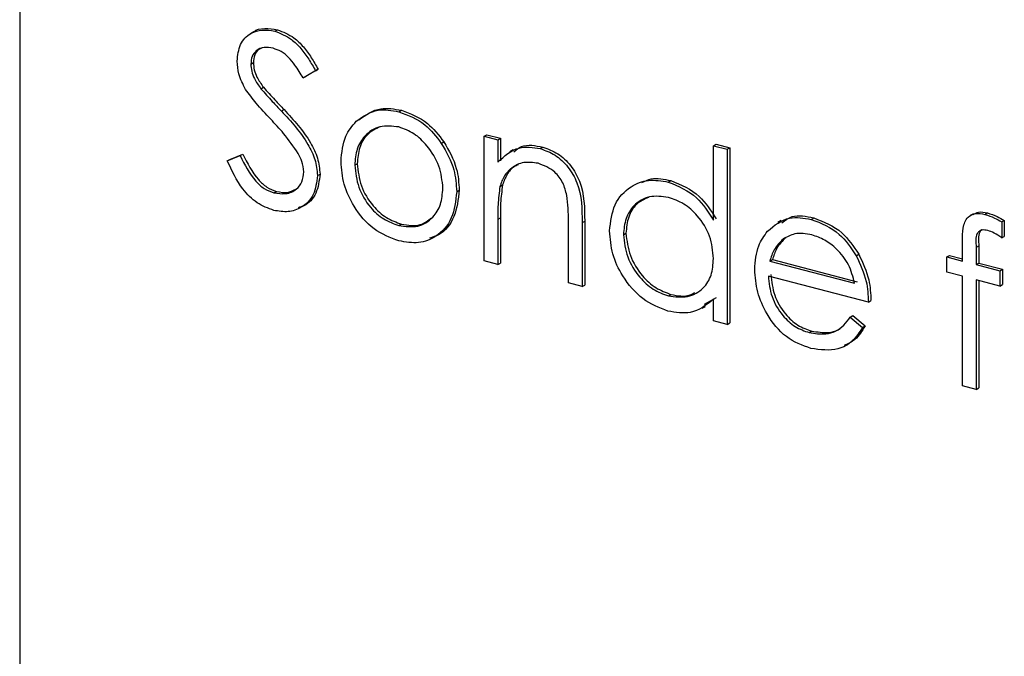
# Model space of a CAD drawing. Header units: millimetres. Extents: x 0 to 2100, y 0 to 1485.
# Tile 31 of 39: x 1691.47 to 1702.13, y 1171.62 to 1178.51. Entities that reach past the tile are written whole.
import ezdxf

# ---------------------------------------------------------------- set-up
doc = ezdxf.new("R2010")
doc.units = ezdxf.units.MM
doc.header["$LTSCALE"] = 5

msp = doc.modelspace()

# ---------------------------------------------------------------- linework, layer by layer
at = {"color": 7, "linetype": 'Continuous', "lineweight": 25}
for p, q in [((1691.475, 1196.667), (1691.474, 1151.426)), ((1694.005, 1178.376), (1693.97, 1178.356)), ((1694.233, 1178.385), (1694.261, 1178.4)), ((1693.974, 1178.029), (1694.002, 1178.045)), ((1694.674, 1177.957), (1694.54, 1177.878)), ((1694.702, 1177.973), (1694.568, 1177.894)), ((1694.674, 1177.957), (1694.702, 1177.973)), ((1694.54, 1177.878), (1694.568, 1177.894)), ((1694.083, 1177.762), (1694.111, 1177.778)), ((1695.576, 1177.513), (1695.604, 1177.529)), ((1696.498, 1177.249), (1696.526, 1177.265)), ((1696.498, 1177.249), (1696.646, 1177.21)), ((1696.498, 1175.9), (1696.498, 1177.249)), ((1696.526, 1177.265), (1696.675, 1177.226)), ((1696.646, 1177.21), (1696.675, 1177.226)), ((1696.646, 1177.21), (1696.646, 1176.967)), ((1696.675, 1177.226), (1696.675, 1176.983)), ((1696.035, 1177.171), (1696.063, 1177.187)), ((1696.811, 1177.101), (1696.776, 1177.081)), ((1697.106, 1177.114), (1697.134, 1177.13)), ((1698.979, 1177.146), (1699.008, 1177.162)), ((1698.979, 1176.34), (1698.979, 1177.146)), ((1698.979, 1177.146), (1699.128, 1177.107)), ((1699.008, 1177.162), (1699.156, 1177.123)), ((1699.128, 1177.107), (1699.156, 1177.123)), ((1699.128, 1177.107), (1699.128, 1175.213)), ((1699.156, 1177.123), (1699.156, 1175.229)), ((1693.72, 1176.981), (1693.859, 1177.038)), ((1693.72, 1176.981), (1693.748, 1176.997)), ((1693.748, 1176.997), (1693.888, 1177.054)), ((1693.859, 1177.038), (1693.888, 1177.054)), ((1695.098, 1176.935), (1695.126, 1176.951)), ((1694.695, 1176.822), (1694.723, 1176.838)), ((1698.49, 1176.753), (1698.518, 1176.769)), ((1696.201, 1176.648), (1696.229, 1176.664)), ((1696.669, 1176.705), (1696.697, 1176.721)), ((1694.223, 1176.635), (1694.251, 1176.651)), ((1696.646, 1176.349), (1696.646, 1175.861)), ((1696.674, 1176.365), (1696.674, 1175.877)), ((1700.037, 1176.349), (1700.065, 1176.365)), ((1701.791, 1176.409), (1701.756, 1176.389)), ((1701.916, 1176.403), (1701.944, 1176.419)), ((1695.575, 1176.282), (1695.603, 1176.298)), ((1697.41, 1175.661), (1697.41, 1176.296)), ((1697.558, 1176.312), (1697.558, 1175.623)), ((1697.586, 1176.328), (1697.586, 1175.639)), ((1699.711, 1176.336), (1699.676, 1176.316)), ((1702.097, 1176.321), (1702.125, 1176.337)), ((1702.097, 1176.321), (1702.097, 1176.149)), ((1702.125, 1176.337), (1702.125, 1176.164)), ((1698.004, 1176.183), (1698.032, 1176.199)), ((1699.733, 1176.136), (1699.761, 1176.152)), ((1702.097, 1176.149), (1702.125, 1176.164)), ((1701.673, 1175.898), (1701.673, 1176.114)), ((1701.822, 1176.046), (1701.822, 1175.859)), ((1701.85, 1176.062), (1701.85, 1175.875)), ((1699.589, 1175.898), (1699.617, 1175.914)), ((1699.617, 1175.914), (1700.535, 1175.674)), ((1700.523, 1175.956), (1700.551, 1175.972)), ((1701.503, 1175.943), (1701.531, 1175.958)), ((1701.503, 1175.777), (1701.503, 1175.943)), ((1701.503, 1175.943), (1701.673, 1175.898)), ((1701.531, 1175.958), (1701.673, 1175.922)), ((1696.646, 1175.861), (1696.498, 1175.9)), ((1696.646, 1175.861), (1696.674, 1175.877)), ((1699.589, 1175.898), (1700.506, 1175.658)), ((1701.822, 1175.859), (1701.85, 1175.875)), ((1701.822, 1175.859), (1702.076, 1175.793)), ((1701.85, 1175.875), (1702.104, 1175.809)), ((1702.076, 1175.793), (1702.104, 1175.809)), ((1702.104, 1175.809), (1702.104, 1175.643)), ((1700.655, 1175.454), (1699.573, 1175.736)), ((1701.673, 1175.733), (1701.503, 1175.777)), ((1701.673, 1174.549), (1701.673, 1175.733)), ((1702.076, 1175.793), (1702.076, 1175.627)), ((1697.558, 1175.623), (1697.41, 1175.661)), ((1697.558, 1175.623), (1697.586, 1175.639)), ((1701.822, 1175.694), (1701.821, 1174.51)), ((1702.076, 1175.627), (1701.822, 1175.694)), ((1701.85, 1175.686), (1701.849, 1174.526)), ((1702.076, 1175.627), (1702.104, 1175.643)), ((1698.491, 1175.521), (1698.519, 1175.537)), ((1699.007, 1175.501), (1698.878, 1175.427)), ((1698.979, 1175.252), (1698.979, 1175.485)), ((1698.858, 1175.388), (1698.894, 1175.408)), ((1700.655, 1175.454), (1700.683, 1175.47)), ((1700.459, 1175.292), (1700.487, 1175.308)), ((1700.459, 1175.292), (1700.591, 1175.18)), ((1700.487, 1175.308), (1700.619, 1175.196)), ((1699.128, 1175.213), (1698.979, 1175.252)), ((1699.128, 1175.213), (1699.156, 1175.229)), ((1700.591, 1175.18), (1700.619, 1175.196)), ((1700.014, 1175.124), (1700.042, 1175.14)), ((1701.821, 1174.51), (1701.673, 1174.549)), ((1701.821, 1174.51), (1701.849, 1174.526))]:
    msp.add_line(p, q, dxfattribs=at)
at = {"color": 8, "linetype": 'Continuous', "lineweight": 18}
for p, q in [((1694.305, 1177.52), (1694.334, 1177.536)), ((1696.646, 1176.349), (1696.674, 1176.365)), ((1697.558, 1176.312), (1697.586, 1176.328)), ((1701.822, 1176.046), (1701.85, 1176.062))]:
    msp.add_line(p, q, dxfattribs=at)
at = {"color": 7, "linetype": 'Continuous', "lineweight": 25}
for points, knots in [([(1693.826, 1178.06), (1693.833, 1178.124), (1693.847, 1178.251), (1693.96, 1178.364), (1694.095, 1178.407), (1694.187, 1178.392), (1694.233, 1178.385)], [0, 0, 0, 0, 0.279553, 0.558798, 0.779378, 1, 1, 1, 1]), ([(1694.002, 1178.373), (1694.002, 1178.374), (1694.032, 1178.406), (1694.127, 1178.419), (1694.216, 1178.407), (1694.261, 1178.4)], [0, 0, 0, 0, 0.009469, 0.504686, 1, 1, 1, 1]), ([(1694.233, 1178.385), (1694.295, 1178.36), (1694.397, 1178.32), (1694.518, 1178.2), (1694.602, 1178.083), (1694.65, 1177.999), (1694.674, 1177.957)], [0, 0, 0, 0, 0.338729, 0.558835, 0.779344, 1, 1, 1, 1]), ([(1694.261, 1178.4), (1694.323, 1178.376), (1694.425, 1178.336), (1694.546, 1178.216), (1694.63, 1178.099), (1694.678, 1178.015), (1694.702, 1177.973)], [0, 0, 0, 0, 0.338729, 0.558835, 0.779344, 1, 1, 1, 1]), ([(1694.217, 1178.199), (1694.183, 1178.205), (1694.116, 1178.217), (1694.035, 1178.181), (1693.982, 1178.115), (1693.977, 1178.058), (1693.974, 1178.029)], [0, 0, 0, 0, 0.280274, 0.559931, 0.77992, 1, 1, 1, 1]), ([(1694.089, 1178.199), (1694.08, 1178.195), (1694.047, 1178.184), (1694.011, 1178.13), (1694.005, 1178.073), (1694.002, 1178.045)], [0, 0, 0, 0, 0.169136, 0.584482, 1, 1, 1, 1]), ([(1694.54, 1177.878), (1694.511, 1177.926), (1694.464, 1178.003), (1694.386, 1178.102), (1694.305, 1178.169), (1694.246, 1178.189), (1694.217, 1178.199)], [0, 0, 0, 0, 0.3404085, 0.560482, 0.7801798, 1, 1, 1, 1]), ([(1693.918, 1177.755), (1693.889, 1177.81), (1693.837, 1177.909), (1693.829, 1178.014), (1693.826, 1178.06)], [0, 0, 0, 0, 0.55984, 1, 1, 1, 1]), ([(1694.002, 1178.045), (1694.004, 1178.019), (1694.008, 1177.966), (1694.044, 1177.872), (1694.086, 1177.813), (1694.111, 1177.778)], [0, 0, 0, 0, 0.2799464, 0.5597741, 1, 1, 1, 1]), ([(1693.974, 1178.029), (1693.976, 1178.003), (1693.98, 1177.95), (1694.016, 1177.856), (1694.058, 1177.798), (1694.083, 1177.762)], [0, 0, 0, 0, 0.2799464, 0.5597741, 1, 1, 1, 1]), ([(1694.189, 1177.433), (1694.135, 1177.489), (1694.039, 1177.59), (1693.955, 1177.705), (1693.918, 1177.755)], [0, 0, 0, 0, 0.560413, 1, 1, 1, 1]), ([(1694.083, 1177.762), (1694.124, 1177.716), (1694.197, 1177.634), (1694.272, 1177.555), (1694.305, 1177.52)], [0, 0, 0, 0, 0.5599058, 1, 1, 1, 1]), ([(1694.111, 1177.778), (1694.152, 1177.732), (1694.225, 1177.65), (1694.3, 1177.571), (1694.334, 1177.536)], [0, 0, 0, 0, 0.5599058, 1, 1, 1, 1]), ([(1694.305, 1177.52), (1694.409, 1177.407), (1694.554, 1177.25), (1694.677, 1176.996), (1694.689, 1176.88), (1694.695, 1176.822)], [0, 0, 0, 0, 0.560115, 0.780284, 1, 1, 1, 1]), ([(1694.334, 1177.536), (1694.437, 1177.423), (1694.582, 1177.266), (1694.705, 1177.012), (1694.717, 1176.896), (1694.723, 1176.838)], [0, 0, 0, 0, 0.560115, 0.780284, 1, 1, 1, 1]), ([(1695.115, 1177.41), (1695.19, 1177.463), (1695.324, 1177.557), (1695.499, 1177.527), (1695.576, 1177.513)], [0, 0, 0, 0, 0.5588803, 1, 1, 1, 1]), ([(1695.143, 1177.426), (1695.218, 1177.479), (1695.352, 1177.573), (1695.527, 1177.543), (1695.604, 1177.529)], [0, 0, 0, 0, 0.5588803, 1, 1, 1, 1]), ([(1695.576, 1177.513), (1695.674, 1177.476), (1695.85, 1177.41), (1695.979, 1177.244), (1696.035, 1177.171)], [0, 0, 0, 0, 0.5591815, 1, 1, 1, 1]), ([(1695.604, 1177.529), (1695.702, 1177.492), (1695.878, 1177.426), (1696.007, 1177.26), (1696.063, 1177.187)], [0, 0, 0, 0, 0.5591815, 1, 1, 1, 1]), ([(1694.487, 1177.061), (1694.436, 1177.135), (1694.345, 1177.267), (1694.237, 1177.382), (1694.189, 1177.433)], [0, 0, 0, 0, 0.5594958, 1, 1, 1, 1]), ([(1694.95, 1176.975), (1694.958, 1177.072), (1694.974, 1177.245), (1695.072, 1177.36), (1695.115, 1177.41)], [0, 0, 0, 0, 0.559285, 1, 1, 1, 1]), ([(1695.575, 1177.348), (1695.505, 1177.356), (1695.363, 1177.374), (1695.209, 1177.267), (1695.113, 1177.117), (1695.103, 1176.996), (1695.098, 1176.935)], [0, 0, 0, 0, 0.2794842, 0.5592561, 0.7795472, 1, 1, 1, 1]), ([(1695.374, 1177.351), (1695.325, 1177.327), (1695.229, 1177.28), (1695.141, 1177.132), (1695.131, 1177.011), (1695.126, 1176.951)], [0, 0, 0, 0, 0.349847, 0.674804, 1, 1, 1, 1]), ([(1696.053, 1176.686), (1696.044, 1176.767), (1696.028, 1176.929), (1695.897, 1177.137), (1695.742, 1177.287), (1695.631, 1177.328), (1695.575, 1177.348)], [0, 0, 0, 0, 0.2795862, 0.5593981, 0.7796526, 1, 1, 1, 1]), ([(1696.035, 1177.171), (1696.089, 1177.077), (1696.184, 1176.908), (1696.196, 1176.728), (1696.201, 1176.648)], [0, 0, 0, 0, 0.559216, 1, 1, 1, 1]), ([(1696.063, 1177.187), (1696.117, 1177.093), (1696.212, 1176.924), (1696.224, 1176.743), (1696.229, 1176.664)], [0, 0, 0, 0, 0.559216, 1, 1, 1, 1]), ([(1696.646, 1176.967), (1696.717, 1177.033), (1696.843, 1177.152), (1697.026, 1177.126), (1697.106, 1177.114)], [0, 0, 0, 0, 0.559141, 1, 1, 1, 1]), ([(1696.819, 1177.08), (1696.846, 1177.102), (1696.931, 1177.171), (1697.052, 1177.147), (1697.134, 1177.13)], [0, 0, 0, 0, 0.318339, 1, 1, 1, 1]), ([(1697.106, 1177.114), (1697.161, 1177.094), (1697.269, 1177.056), (1697.411, 1176.921), (1697.556, 1176.668), (1697.557, 1176.459), (1697.558, 1176.312)], [0, 0, 0, 0, 0.187021, 0.37389, 0.56061, 1, 1, 1, 1]), ([(1697.134, 1177.13), (1697.189, 1177.11), (1697.297, 1177.071), (1697.439, 1176.937), (1697.584, 1176.684), (1697.585, 1176.475), (1697.586, 1176.328)], [0, 0, 0, 0, 0.187021, 0.37389, 0.56061, 1, 1, 1, 1]), ([(1694.223, 1176.446), (1694.161, 1176.469), (1694.039, 1176.514), (1693.85, 1176.703), (1693.769, 1176.875), (1693.72, 1176.981)], [0, 0, 0, 0, 0.2798798, 0.5596658, 1, 1, 1, 1]), ([(1693.859, 1177.038), (1693.909, 1176.941), (1693.977, 1176.805), (1694.117, 1176.675), (1694.188, 1176.649), (1694.223, 1176.635)], [0, 0, 0, 0, 0.559321, 0.779782, 1, 1, 1, 1]), ([(1693.888, 1177.054), (1693.937, 1176.957), (1694.005, 1176.821), (1694.145, 1176.691), (1694.216, 1176.665), (1694.251, 1176.651)], [0, 0, 0, 0, 0.559321, 0.779782, 1, 1, 1, 1]), ([(1694.547, 1176.864), (1694.543, 1176.902), (1694.535, 1176.969), (1694.502, 1177.033), (1694.487, 1177.061)], [0, 0, 0, 0, 0.55899, 1, 1, 1, 1]), ([(1695.576, 1176.116), (1695.483, 1176.151), (1695.298, 1176.22), (1695.094, 1176.465), (1694.97, 1176.727), (1694.956, 1176.892), (1694.95, 1176.975)], [0, 0, 0, 0, 0.279776, 0.559179, 0.779592, 1, 1, 1, 1]), ([(1695.098, 1176.935), (1695.107, 1176.854), (1695.125, 1176.694), (1695.251, 1176.484), (1695.41, 1176.342), (1695.52, 1176.302), (1695.575, 1176.282)], [0, 0, 0, 0, 0.279618, 0.559167, 0.779512, 1, 1, 1, 1]), ([(1695.126, 1176.951), (1695.135, 1176.87), (1695.153, 1176.71), (1695.279, 1176.5), (1695.438, 1176.358), (1695.548, 1176.318), (1695.603, 1176.298)], [0, 0, 0, 0, 0.279618, 0.559167, 0.779512, 1, 1, 1, 1]), ([(1697.081, 1176.955), (1697.028, 1176.962), (1696.923, 1176.978), (1696.8, 1176.915), (1696.711, 1176.824), (1696.683, 1176.745), (1696.669, 1176.705)], [0, 0, 0, 0, 0.279553, 0.559373, 0.779703, 1, 1, 1, 1]), ([(1696.865, 1176.938), (1696.851, 1176.932), (1696.802, 1176.912), (1696.74, 1176.838), (1696.712, 1176.76), (1696.697, 1176.721)], [0, 0, 0, 0, 0.16576, 0.582911, 1, 1, 1, 1]), ([(1697.392, 1176.608), (1697.381, 1176.654), (1697.357, 1176.746), (1697.249, 1176.892), (1697.145, 1176.931), (1697.081, 1176.955)], [0, 0, 0, 0, 0.281192, 0.561331, 1, 1, 1, 1]), ([(1694.223, 1176.635), (1694.267, 1176.629), (1694.356, 1176.616), (1694.465, 1176.662), (1694.534, 1176.75), (1694.542, 1176.826), (1694.547, 1176.864)], [0, 0, 0, 0, 0.280276, 0.560148, 0.780153, 1, 1, 1, 1]), ([(1694.695, 1176.822), (1694.686, 1176.749), (1694.667, 1176.603), (1694.535, 1176.477), (1694.382, 1176.419), (1694.276, 1176.437), (1694.223, 1176.446)], [0, 0, 0, 0, 0.279183, 0.559085, 0.779446, 1, 1, 1, 1]), ([(1694.723, 1176.838), (1694.714, 1176.766), (1694.694, 1176.622), (1694.588, 1176.504), (1694.507, 1176.481), (1694.486, 1176.475)], [0, 0, 0, 0, 0.426733, 0.854566, 1, 1, 1, 1]), ([(1697.855, 1176.224), (1697.867, 1176.324), (1697.89, 1176.525), (1698.065, 1176.704), (1698.272, 1176.789), (1698.417, 1176.765), (1698.49, 1176.753)], [0, 0, 0, 0, 0.279413, 0.559191, 0.779548, 1, 1, 1, 1]), ([(1698.205, 1176.749), (1698.237, 1176.764), (1698.331, 1176.807), (1698.444, 1176.784), (1698.518, 1176.769)], [0, 0, 0, 0, 0.346242, 1, 1, 1, 1]), ([(1698.518, 1176.769), (1698.628, 1176.723), (1698.823, 1176.642), (1698.951, 1176.444), (1699.007, 1176.356)], [0, 0, 0, 0, 0.558426, 1, 1, 1, 1]), ([(1694.251, 1176.651), (1694.296, 1176.643), (1694.373, 1176.629), (1694.436, 1176.663), (1694.461, 1176.677)], [0, 0, 0, 0, 0.585314, 1, 1, 1, 1]), ([(1695.575, 1176.282), (1695.645, 1176.273), (1695.786, 1176.254), (1695.944, 1176.354), (1696.036, 1176.506), (1696.047, 1176.626), (1696.053, 1176.686)], [0, 0, 0, 0, 0.279745, 0.559113, 0.779606, 1, 1, 1, 1]), ([(1696.229, 1176.664), (1696.217, 1176.566), (1696.194, 1176.369), (1696.056, 1176.192), (1695.941, 1176.157), (1695.908, 1176.147)], [0, 0, 0, 0, 0.4158717, 0.8322474, 1, 1, 1, 1]), ([(1696.669, 1176.705), (1696.661, 1176.64), (1696.646, 1176.523), (1696.646, 1176.402), (1696.646, 1176.349)], [0, 0, 0, 0, 0.559658, 1, 1, 1, 1]), ([(1696.697, 1176.721), (1696.689, 1176.656), (1696.674, 1176.539), (1696.674, 1176.418), (1696.674, 1176.365)], [0, 0, 0, 0, 0.559658, 1, 1, 1, 1]), ([(1698.49, 1176.753), (1698.6, 1176.707), (1698.795, 1176.627), (1698.923, 1176.428), (1698.979, 1176.34)], [0, 0, 0, 0, 0.558426, 1, 1, 1, 1]), ([(1696.201, 1176.648), (1696.19, 1176.548), (1696.167, 1176.349), (1696, 1176.162), (1695.793, 1176.078), (1695.649, 1176.104), (1695.576, 1176.116)], [0, 0, 0, 0, 0.279521, 0.559381, 0.779507, 1, 1, 1, 1]), ([(1697.41, 1176.296), (1697.41, 1176.354), (1697.411, 1176.456), (1697.398, 1176.562), (1697.392, 1176.608)], [0, 0, 0, 0, 0.5602545, 1, 1, 1, 1]), ([(1698.492, 1176.586), (1698.421, 1176.596), (1698.28, 1176.614), (1698.119, 1176.516), (1698.022, 1176.364), (1698.01, 1176.244), (1698.004, 1176.183)], [0, 0, 0, 0, 0.279767, 0.559291, 0.779719, 1, 1, 1, 1]), ([(1698.275, 1176.585), (1698.229, 1176.565), (1698.136, 1176.524), (1698.051, 1176.379), (1698.038, 1176.259), (1698.032, 1176.199)], [0, 0, 0, 0, 0.328012, 0.664119, 1, 1, 1, 1]), ([(1698.979, 1175.924), (1698.971, 1176.006), (1698.956, 1176.17), (1698.822, 1176.381), (1698.661, 1176.527), (1698.549, 1176.567), (1698.492, 1176.586)], [0, 0, 0, 0, 0.2796602, 0.5592103, 0.7794872, 1, 1, 1, 1]), ([(1695.603, 1176.298), (1695.675, 1176.286), (1695.799, 1176.266), (1695.891, 1176.335), (1695.929, 1176.365)], [0, 0, 0, 0, 0.57541, 1, 1, 1, 1]), ([(1699.564, 1176.221), (1699.638, 1176.283), (1699.771, 1176.394), (1699.955, 1176.363), (1700.037, 1176.349)], [0, 0, 0, 0, 0.558577, 1, 1, 1, 1]), ([(1699.72, 1176.313), (1699.755, 1176.339), (1699.851, 1176.411), (1699.982, 1176.383), (1700.065, 1176.365)], [0, 0, 0, 0, 0.369312, 1, 1, 1, 1]), ([(1700.037, 1176.349), (1700.144, 1176.307), (1700.336, 1176.232), (1700.466, 1176.041), (1700.523, 1175.956)], [0, 0, 0, 0, 0.558919, 1, 1, 1, 1]), ([(1700.065, 1176.365), (1700.172, 1176.323), (1700.364, 1176.248), (1700.494, 1176.057), (1700.551, 1175.972)], [0, 0, 0, 0, 0.558919, 1, 1, 1, 1]), ([(1701.673, 1176.114), (1701.673, 1176.162), (1701.673, 1176.257), (1701.717, 1176.377), (1701.815, 1176.421), (1701.882, 1176.409), (1701.916, 1176.403)], [0, 0, 0, 0, 0.281848, 0.559462, 0.779305, 1, 1, 1, 1]), ([(1701.79, 1176.401), (1701.808, 1176.412), (1701.852, 1176.439), (1701.91, 1176.426), (1701.944, 1176.419)], [0, 0, 0, 0, 0.3912277, 1, 1, 1, 1]), ([(1701.916, 1176.403), (1701.951, 1176.391), (1702.012, 1176.37), (1702.071, 1176.336), (1702.097, 1176.321)], [0, 0, 0, 0, 0.559721, 1, 1, 1, 1]), ([(1701.944, 1176.419), (1701.979, 1176.407), (1702.04, 1176.386), (1702.099, 1176.352), (1702.125, 1176.337)], [0, 0, 0, 0, 0.559721, 1, 1, 1, 1]), ([(1701.947, 1176.229), (1701.924, 1176.233), (1701.89, 1176.239), (1701.851, 1176.221), (1701.81, 1176.17), (1701.817, 1176.101), (1701.822, 1176.046)], [0, 0, 0, 0, 0.249495, 0.374811, 0.499255, 1, 1, 1, 1]), ([(1701.889, 1176.239), (1701.886, 1176.238), (1701.873, 1176.233), (1701.839, 1176.183), (1701.845, 1176.116), (1701.85, 1176.062)], [0, 0, 0, 0, 0.0588739, 0.2462052, 1, 1, 1, 1]), ([(1698.486, 1175.357), (1698.393, 1175.393), (1698.207, 1175.466), (1698.001, 1175.711), (1697.874, 1175.974), (1697.862, 1176.14), (1697.855, 1176.224)], [0, 0, 0, 0, 0.279573, 0.559333, 0.779589, 1, 1, 1, 1]), ([(1698.004, 1176.183), (1698.014, 1176.102), (1698.034, 1175.939), (1698.164, 1175.729), (1698.324, 1175.583), (1698.435, 1175.542), (1698.491, 1175.521)], [0, 0, 0, 0, 0.2794286, 0.5591463, 0.7795701, 1, 1, 1, 1]), ([(1698.032, 1176.199), (1698.042, 1176.118), (1698.062, 1175.955), (1698.192, 1175.745), (1698.352, 1175.599), (1698.463, 1175.558), (1698.519, 1175.537)], [0, 0, 0, 0, 0.2794286, 0.5591463, 0.7795701, 1, 1, 1, 1]), ([(1699.425, 1175.807), (1699.432, 1175.896), (1699.445, 1176.057), (1699.528, 1176.171), (1699.564, 1176.221)], [0, 0, 0, 0, 0.559427, 1, 1, 1, 1]), ([(1699.733, 1176.136), (1699.697, 1176.1), (1699.632, 1176.035), (1699.602, 1175.94), (1699.589, 1175.898)], [0, 0, 0, 0, 0.558795, 1, 1, 1, 1]), ([(1699.761, 1176.152), (1699.725, 1176.116), (1699.66, 1176.051), (1699.63, 1175.956), (1699.617, 1175.914)], [0, 0, 0, 0, 0.558795, 1, 1, 1, 1]), ([(1700.044, 1176.181), (1699.98, 1176.192), (1699.865, 1176.211), (1699.773, 1176.159), (1699.733, 1176.136)], [0, 0, 0, 0, 0.559458, 1, 1, 1, 1]), ([(1700.506, 1175.658), (1700.488, 1175.727), (1700.452, 1175.864), (1700.325, 1176.025), (1700.184, 1176.132), (1700.091, 1176.165), (1700.044, 1176.181)], [0, 0, 0, 0, 0.280138, 0.559194, 0.779598, 1, 1, 1, 1]), ([(1702.097, 1176.149), (1702.07, 1176.168), (1702.021, 1176.202), (1701.97, 1176.221), (1701.947, 1176.229)], [0, 0, 0, 0, 0.560241, 1, 1, 1, 1]), ([(1698.491, 1175.521), (1698.562, 1175.512), (1698.703, 1175.495), (1698.869, 1175.587), (1698.965, 1175.74), (1698.975, 1175.862), (1698.979, 1175.924)], [0, 0, 0, 0, 0.279822, 0.559387, 0.779603, 1, 1, 1, 1]), ([(1700.523, 1175.956), (1700.566, 1175.864), (1700.643, 1175.699), (1700.651, 1175.529), (1700.655, 1175.454)], [0, 0, 0, 0, 0.558897, 1, 1, 1, 1]), ([(1700.551, 1175.972), (1700.594, 1175.88), (1700.672, 1175.714), (1700.679, 1175.545), (1700.683, 1175.47)], [0, 0, 0, 0, 0.558897, 1, 1, 1, 1]), ([(1700.033, 1174.953), (1699.941, 1174.986), (1699.757, 1175.053), (1699.56, 1175.301), (1699.445, 1175.562), (1699.431, 1175.725), (1699.425, 1175.807)], [0, 0, 0, 0, 0.2798853, 0.5588589, 0.779462, 1, 1, 1, 1]), ([(1699.573, 1175.736), (1699.581, 1175.661), (1699.596, 1175.511), (1699.713, 1175.315), (1699.86, 1175.178), (1699.963, 1175.142), (1700.014, 1175.124)], [0, 0, 0, 0, 0.279963, 0.559359, 0.779526, 1, 1, 1, 1]), ([(1699.601, 1175.752), (1699.609, 1175.677), (1699.624, 1175.527), (1699.741, 1175.331), (1699.888, 1175.194), (1699.991, 1175.158), (1700.042, 1175.14)], [0, 0, 0, 0, 0.279963, 0.559359, 0.779526, 1, 1, 1, 1]), ([(1698.979, 1175.485), (1698.901, 1175.423), (1698.761, 1175.311), (1698.57, 1175.343), (1698.486, 1175.357)], [0, 0, 0, 0, 0.558763, 1, 1, 1, 1]), ([(1698.519, 1175.537), (1698.593, 1175.523), (1698.687, 1175.504), (1698.76, 1175.548), (1698.776, 1175.559)], [0, 0, 0, 0, 0.774284, 1, 1, 1, 1]), ([(1700.014, 1175.124), (1700.075, 1175.115), (1700.176, 1175.099), (1700.304, 1175.134), (1700.392, 1175.2), (1700.437, 1175.261), (1700.459, 1175.292)], [0, 0, 0, 0, 0.339465, 0.559626, 0.779498, 1, 1, 1, 1]), ([(1700.591, 1175.18), (1700.558, 1175.128), (1700.49, 1175.023), (1700.3, 1174.916), (1700.134, 1174.939), (1700.033, 1174.953)], [0, 0, 0, 0, 0.280919, 0.561407, 1, 1, 1, 1]), ([(1700.042, 1175.14), (1700.103, 1175.131), (1700.202, 1175.118), (1700.306, 1175.138), (1700.341, 1175.165), (1700.348, 1175.17)], [0, 0, 0, 0, 0.558977, 0.921502, 1, 1, 1, 1]), ([(1700.619, 1175.196), (1700.587, 1175.142), (1700.529, 1175.047), (1700.434, 1175.004), (1700.393, 1174.986)], [0, 0, 0, 0, 0.573989, 1, 1, 1, 1])]:
    msp.add_open_spline(points, degree=3, knots=knots, dxfattribs=at)

doc.saveas('drawing.dxf')
